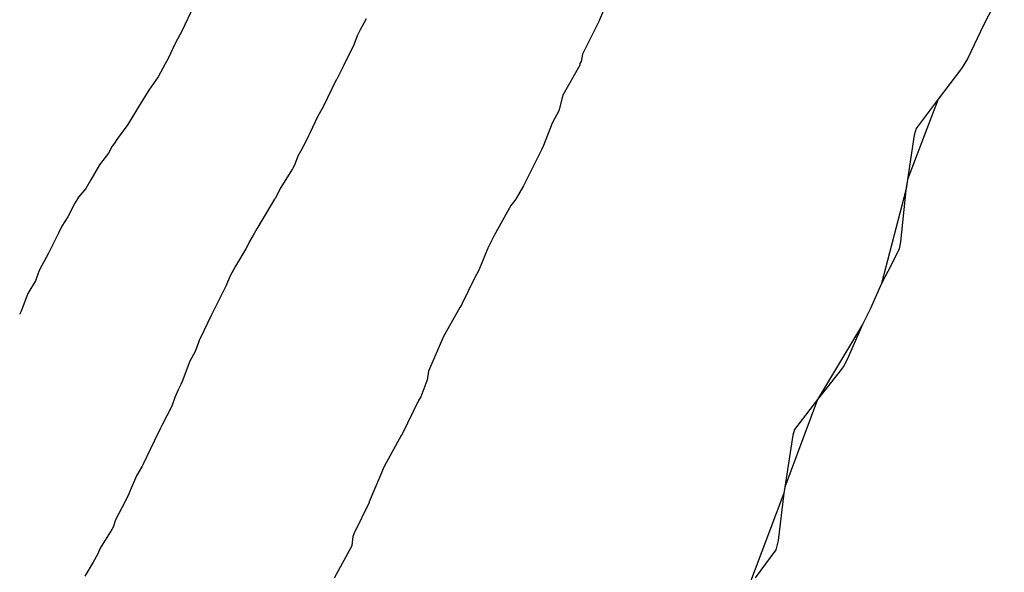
# Model space of a CAD drawing. Extents: x 158343 to 162498, y 431347 to 434500.
# Tile 158 of 220: x 159593 to 159609, y 434014 to 434023. Entities that reach past the tile are written whole.
import ezdxf

# ---------------------------------------------------------------- set-up
doc = ezdxf.new("R2010")
doc.units = 0
doc.header["$LTSCALE"] = 10
doc.header["$MEASUREMENT"] = 0
doc.layers.add('000_arcering', color=8, linetype='CONTINUOUS')
doc.layers.add('def. con-hoogtelijn (index)', color=8, linetype='CONTINUOUS')

# ---------------------------------------------------------------- blocks, each defined once
blk = doc.blocks.new('bestaande hoogtelijnen')
at = {"layer": 'def. con-hoogtelijn (index)'}
for p, q in [((-58.381, -42.593), (-58.722, -43.251)), ((-58.381, -42.593), (-58.722, -43.251)), ((-64.968, -42.829), (-65.11, -43.172)), ((-64.968, -42.829), (-65.11, -43.172)), ((-64.968, -42.829), (-65.11, -43.172)), ((-71.866, -42.964), (-72.052, -43.349)), ((-71.866, -42.964), (-72.052, -43.349)), ((-71.866, -42.964), (-72.052, -43.349)), ((-68.992, -43.159), (-69.09, -43.343)), ((-68.992, -43.159), (-69.09, -43.343)), ((-65.116, -43.191), (-65.191, -43.333)), ((-65.116, -43.191), (-65.191, -43.333)), ((-65.116, -43.191), (-65.191, -43.333)), ((-65.11, -43.172), (-65.116, -43.191)), ((-65.11, -43.172), (-65.116, -43.191)), ((-65.11, -43.172), (-65.116, -43.191)), ((-72.052, -43.349), (-72.167, -43.565)), ((-72.052, -43.349), (-72.167, -43.565)), ((-72.052, -43.349), (-72.167, -43.565)), ((-69.09, -43.343), (-69.14, -43.442)), ((-69.09, -43.343), (-69.14, -43.442)), ((-65.191, -43.333), (-65.396, -43.744)), ((-65.191, -43.333), (-65.396, -43.744)), ((-65.191, -43.333), (-65.396, -43.744)), ((-58.722, -43.251), (-58.992, -43.824)), ((-58.722, -43.251), (-58.992, -43.824)), ((-69.14, -43.442), (-69.199, -43.589)), ((-69.14, -43.442), (-69.199, -43.589)), ((-72.167, -43.565), (-72.278, -43.804)), ((-72.167, -43.565), (-72.278, -43.804)), ((-72.167, -43.565), (-72.278, -43.804)), ((-69.199, -43.589), (-69.371, -43.936)), ((-69.199, -43.589), (-69.371, -43.936)), ((-72.313, -43.868), (-72.335, -43.903)), ((-72.313, -43.868), (-72.335, -43.903)), ((-72.313, -43.868), (-72.335, -43.903)), ((-72.278, -43.804), (-72.313, -43.868)), ((-72.278, -43.804), (-72.313, -43.868)), ((-72.278, -43.804), (-72.313, -43.868)), ((-65.415, -43.866), (-65.436, -43.9)), ((-65.415, -43.866), (-65.436, -43.9)), ((-65.415, -43.866), (-65.436, -43.9)), ((-65.396, -43.744), (-65.415, -43.866)), ((-65.396, -43.744), (-65.415, -43.866)), ((-65.396, -43.744), (-65.415, -43.866)), ((-58.992, -43.824), (-59.09, -43.981)), ((-58.992, -43.824), (-59.09, -43.981)), ((-58.992, -43.824), (-59.051, -43.922)), ((-58.992, -43.824), (-59.051, -43.922)), ((-72.335, -43.903), (-72.41, -44.049)), ((-72.335, -43.903), (-72.41, -44.049)), ((-72.335, -43.903), (-72.41, -44.049)), ((-69.371, -43.936), (-69.481, -44.159)), ((-69.371, -43.936), (-69.481, -44.159)), ((-65.441, -43.93), (-65.721, -44.428)), ((-65.441, -43.93), (-65.721, -44.428)), ((-65.441, -43.93), (-65.721, -44.428)), ((-65.44, -43.926), (-65.441, -43.93)), ((-65.44, -43.926), (-65.441, -43.93)), ((-65.44, -43.926), (-65.441, -43.93)), ((-65.436, -43.9), (-65.44, -43.926)), ((-65.436, -43.9), (-65.44, -43.926)), ((-65.436, -43.9), (-65.44, -43.926)), ((-59.09, -43.981), (-59.48, -44.493)), ((-59.09, -43.981), (-59.48, -44.493)), ((-59.051, -43.922), (-59.09, -43.981)), ((-59.051, -43.922), (-59.09, -43.981)), ((-72.451, -44.124), (-72.604, -44.343)), ((-72.451, -44.124), (-72.604, -44.343)), ((-72.451, -44.124), (-72.604, -44.343)), ((-72.41, -44.049), (-72.451, -44.124)), ((-72.41, -44.049), (-72.451, -44.124)), ((-72.41, -44.049), (-72.451, -44.124)), ((-69.49, -44.173), (-69.707, -44.622)), ((-69.49, -44.173), (-69.707, -44.622)), ((-69.481, -44.159), (-69.49, -44.173)), ((-69.481, -44.159), (-69.49, -44.173)), ((-72.604, -44.343), (-72.779, -44.622)), ((-72.604, -44.343), (-72.779, -44.622)), ((-72.604, -44.343), (-72.779, -44.622)), ((-65.721, -44.428), (-65.788, -44.685)), ((-65.721, -44.428), (-65.788, -44.685)), ((-65.721, -44.428), (-65.788, -44.685)), ((-59.48, -44.493), (-59.992, -45.826)), ((-59.48, -44.493), (-59.992, -45.826)), ((-59.48, -44.493), (-59.847, -44.981)), ((-59.48, -44.493), (-59.847, -44.981)), ((-72.779, -44.622), (-72.957, -44.914)), ((-72.779, -44.622), (-72.957, -44.914)), ((-72.779, -44.622), (-72.957, -44.914)), ((-69.707, -44.622), (-69.798, -44.777)), ((-69.707, -44.622), (-69.798, -44.777)), ((-65.788, -44.685), (-65.897, -44.894)), ((-65.788, -44.685), (-65.897, -44.894)), ((-65.788, -44.685), (-65.897, -44.894)), ((-69.798, -44.777), (-69.928, -45.057)), ((-69.798, -44.777), (-69.928, -45.057)), ((-72.957, -44.914), (-73.112, -45.124)), ((-72.957, -44.914), (-73.112, -45.124)), ((-72.957, -44.914), (-73.112, -45.124)), ((-65.897, -44.894), (-66.043, -45.263)), ((-65.897, -44.894), (-66.043, -45.263)), ((-65.897, -44.894), (-66.043, -45.263)), ((-59.847, -44.981), (-59.88, -45.093)), ((-59.847, -44.981), (-59.88, -45.093)), ((-73.138, -45.161), (-73.176, -45.226)), ((-73.138, -45.161), (-73.176, -45.226)), ((-73.138, -45.161), (-73.176, -45.226)), ((-73.112, -45.124), (-73.138, -45.161)), ((-73.112, -45.124), (-73.138, -45.161)), ((-73.112, -45.124), (-73.138, -45.161)), ((-69.992, -45.184), (-70.08, -45.354)), ((-69.992, -45.184), (-70.08, -45.354)), ((-69.948, -45.101), (-69.992, -45.184)), ((-69.948, -45.101), (-69.992, -45.184)), ((-69.928, -45.057), (-69.948, -45.101)), ((-69.928, -45.057), (-69.948, -45.101)), ((-59.88, -45.093), (-59.992, -45.826)), ((-59.88, -45.093), (-59.992, -45.826)), ((-73.213, -45.273), (-73.278, -45.388)), ((-73.213, -45.273), (-73.278, -45.388)), ((-73.213, -45.273), (-73.278, -45.388)), ((-73.176, -45.226), (-73.213, -45.273)), ((-73.176, -45.226), (-73.213, -45.273)), ((-73.176, -45.226), (-73.213, -45.273)), ((-66.075, -45.334), (-66.096, -45.377)), ((-66.075, -45.334), (-66.096, -45.377)), ((-66.075, -45.334), (-66.096, -45.377)), ((-66.043, -45.263), (-66.075, -45.334)), ((-66.043, -45.263), (-66.075, -45.334)), ((-66.043, -45.263), (-66.075, -45.334)), ((-73.278, -45.388), (-73.426, -45.585)), ((-73.278, -45.388), (-73.426, -45.585)), ((-73.278, -45.388), (-73.426, -45.585)), ((-70.128, -45.442), (-70.186, -45.589)), ((-70.128, -45.442), (-70.186, -45.589)), ((-70.08, -45.354), (-70.128, -45.442)), ((-70.08, -45.354), (-70.128, -45.442)), ((-66.096, -45.377), (-66.373, -45.934)), ((-66.096, -45.377), (-66.373, -45.934)), ((-66.096, -45.377), (-66.373, -45.934)), ((-73.426, -45.585), (-73.571, -45.831)), ((-73.426, -45.585), (-73.571, -45.831)), ((-73.426, -45.585), (-73.571, -45.831)), ((-70.217, -45.648), (-70.421, -45.975)), ((-70.217, -45.648), (-70.421, -45.975)), ((-70.186, -45.589), (-70.217, -45.648)), ((-70.186, -45.589), (-70.217, -45.648)), ((-73.571, -45.831), (-73.654, -45.976)), ((-73.571, -45.831), (-73.654, -45.976)), ((-73.571, -45.831), (-73.654, -45.976)), ((-59.992, -45.826), (-60.015, -45.981)), ((-59.992, -45.826), (-60.015, -45.981)), ((-59.992, -45.826), (-60.011, -45.962)), ((-59.992, -45.826), (-60.011, -45.962)), ((-73.654, -45.976), (-73.776, -46.124)), ((-73.654, -45.976), (-73.776, -46.124)), ((-73.654, -45.976), (-73.776, -46.124)), ((-70.421, -45.975), (-70.502, -46.138)), ((-70.421, -45.975), (-70.502, -46.138)), ((-66.373, -45.934), (-66.498, -46.142)), ((-66.373, -45.934), (-66.498, -46.142)), ((-66.373, -45.934), (-66.498, -46.142)), ((-60.011, -45.962), (-60.019, -46.008)), ((-60.011, -45.962), (-60.019, -46.008)), ((-60.015, -45.981), (-60.019, -46.008)), ((-60.015, -45.981), (-60.019, -46.008)), ((-73.776, -46.124), (-73.838, -46.221)), ((-73.776, -46.124), (-73.838, -46.221)), ((-73.776, -46.124), (-73.838, -46.221)), ((-70.515, -46.157), (-70.722, -46.497)), ((-70.515, -46.157), (-70.722, -46.497)), ((-70.502, -46.138), (-70.515, -46.157)), ((-70.502, -46.138), (-70.515, -46.157)), ((-66.498, -46.142), (-66.52, -46.178)), ((-66.498, -46.142), (-66.52, -46.178)), ((-66.498, -46.142), (-66.52, -46.178)), ((-60.019, -46.008), (-60.42, -47.554)), ((-60.019, -46.008), (-60.42, -47.554)), ((-60.019, -46.008), (-60.109, -46.864)), ((-60.019, -46.008), (-60.109, -46.864)), ((-73.838, -46.221), (-73.953, -46.449)), ((-73.838, -46.221), (-73.953, -46.449)), ((-73.838, -46.221), (-73.953, -46.449)), ((-66.584, -46.26), (-66.862, -46.758)), ((-66.584, -46.26), (-66.862, -46.758)), ((-66.584, -46.26), (-66.862, -46.758)), ((-66.52, -46.178), (-66.584, -46.26)), ((-66.52, -46.178), (-66.584, -46.26)), ((-66.52, -46.178), (-66.584, -46.26)), ((-73.953, -46.449), (-74.05, -46.604)), ((-73.953, -46.449), (-74.05, -46.604)), ((-73.953, -46.449), (-74.05, -46.604)), ((-70.722, -46.497), (-70.811, -46.648)), ((-70.722, -46.497), (-70.811, -46.648)), ((-74.05, -46.604), (-74.11, -46.72)), ((-74.05, -46.604), (-74.11, -46.72)), ((-74.05, -46.604), (-74.11, -46.72)), ((-70.811, -46.648), (-70.855, -46.724)), ((-70.811, -46.648), (-70.855, -46.724)), ((-74.11, -46.72), (-74.277, -47.065)), ((-74.11, -46.72), (-74.277, -47.065)), ((-74.11, -46.72), (-74.277, -47.065)), ((-70.855, -46.724), (-70.931, -46.858)), ((-70.855, -46.724), (-70.931, -46.858)), ((-66.862, -46.758), (-66.971, -46.967)), ((-66.862, -46.758), (-66.971, -46.967)), ((-66.862, -46.758), (-66.971, -46.967)), ((-70.992, -46.981), (-71.162, -47.268)), ((-70.992, -46.981), (-71.162, -47.268)), ((-70.95, -46.9), (-70.992, -46.981)), ((-70.95, -46.9), (-70.992, -46.981)), ((-70.931, -46.858), (-70.95, -46.9)), ((-70.931, -46.858), (-70.95, -46.9)), ((-66.971, -46.967), (-67.118, -47.334)), ((-66.971, -46.967), (-67.118, -47.334)), ((-66.971, -46.967), (-67.118, -47.334)), ((-60.13, -46.981), (-60.264, -47.253)), ((-60.13, -46.981), (-60.264, -47.253)), ((-60.109, -46.864), (-60.13, -46.981)), ((-60.109, -46.864), (-60.13, -46.981)), ((-74.311, -47.124), (-74.423, -47.33)), ((-74.311, -47.124), (-74.423, -47.33)), ((-74.311, -47.124), (-74.423, -47.33)), ((-74.277, -47.065), (-74.311, -47.124)), ((-74.277, -47.065), (-74.311, -47.124)), ((-74.277, -47.065), (-74.311, -47.124)), ((-71.162, -47.268), (-71.259, -47.438)), ((-71.162, -47.268), (-71.259, -47.438)), ((-60.264, -47.253), (-60.42, -47.554)), ((-60.264, -47.253), (-60.42, -47.554)), ((-74.446, -47.384), (-74.489, -47.513)), ((-74.446, -47.384), (-74.489, -47.513)), ((-74.446, -47.384), (-74.489, -47.513)), ((-74.44, -47.373), (-74.446, -47.384)), ((-74.44, -47.373), (-74.446, -47.384)), ((-74.44, -47.373), (-74.446, -47.384)), ((-74.423, -47.33), (-74.44, -47.373)), ((-74.423, -47.33), (-74.44, -47.373)), ((-74.423, -47.33), (-74.44, -47.373)), ((-71.259, -47.438), (-71.318, -47.589)), ((-71.259, -47.438), (-71.318, -47.589)), ((-67.118, -47.334), (-67.194, -47.481)), ((-67.118, -47.334), (-67.194, -47.481)), ((-67.118, -47.334), (-67.194, -47.481)), ((-74.489, -47.513), (-74.616, -47.725)), ((-74.489, -47.513), (-74.616, -47.725)), ((-74.489, -47.513), (-74.616, -47.725)), ((-71.318, -47.589), (-71.453, -47.854)), ((-71.318, -47.589), (-71.453, -47.854)), ((-67.194, -47.481), (-67.397, -47.889)), ((-67.194, -47.481), (-67.397, -47.889)), ((-67.194, -47.481), (-67.397, -47.889)), ((-60.42, -47.554), (-60.61, -47.981)), ((-60.42, -47.554), (-60.61, -47.981)), ((-74.616, -47.725), (-74.726, -48.015)), ((-74.616, -47.725), (-74.726, -48.015)), ((-74.616, -47.725), (-74.726, -48.015)), ((-71.453, -47.854), (-71.562, -48.078)), ((-71.453, -47.854), (-71.562, -48.078)), ((-67.433, -47.954), (-67.704, -48.436)), ((-67.433, -47.954), (-67.704, -48.436)), ((-67.433, -47.954), (-67.704, -48.436)), ((-67.402, -47.905), (-67.433, -47.954)), ((-67.402, -47.905), (-67.433, -47.954)), ((-67.402, -47.905), (-67.433, -47.954)), ((-67.397, -47.889), (-67.402, -47.905)), ((-67.397, -47.889), (-67.402, -47.905)), ((-67.397, -47.889), (-67.402, -47.905)), ((-74.726, -48.015), (-74.756, -48.074)), ((-74.726, -48.015), (-74.756, -48.074)), ((-74.726, -48.015), (-74.756, -48.074)), ((-71.562, -48.078), (-71.757, -48.48)), ((-71.562, -48.078), (-71.757, -48.48)), ((-60.61, -47.981), (-60.737, -48.237)), ((-60.61, -47.981), (-60.737, -48.237)), ((-60.737, -48.237), (-61.488, -49.486)), ((-60.737, -48.237), (-61.488, -49.486)), ((-60.737, -48.237), (-60.992, -48.821)), ((-60.737, -48.237), (-60.992, -48.821)), ((-67.704, -48.436), (-67.957, -49.016)), ((-67.704, -48.436), (-67.957, -49.016)), ((-67.704, -48.436), (-67.957, -49.016)), ((-71.782, -48.539), (-71.833, -48.689)), ((-71.782, -48.539), (-71.833, -48.689)), ((-71.762, -48.489), (-71.782, -48.539)), ((-71.762, -48.489), (-71.782, -48.539)), ((-71.757, -48.48), (-71.762, -48.489)), ((-71.757, -48.48), (-71.762, -48.489)), ((-71.833, -48.689), (-71.924, -48.849)), ((-71.833, -48.689), (-71.924, -48.849)), ((-71.924, -48.849), (-72.052, -49.187)), ((-71.924, -48.849), (-72.052, -49.187)), ((-61.051, -48.923), (-61.088, -48.981)), ((-61.051, -48.923), (-61.088, -48.981)), ((-60.992, -48.821), (-61.051, -48.923)), ((-60.992, -48.821), (-61.051, -48.923)), ((-67.957, -49.016), (-67.979, -49.161)), ((-67.957, -49.016), (-67.979, -49.161)), ((-67.957, -49.016), (-67.979, -49.161)), ((-61.088, -48.981), (-61.488, -49.486)), ((-61.088, -48.981), (-61.488, -49.486)), ((-72.073, -49.234), (-72.12, -49.326)), ((-72.073, -49.234), (-72.12, -49.326)), ((-72.052, -49.187), (-72.073, -49.234)), ((-72.052, -49.187), (-72.073, -49.234)), ((-67.983, -49.176), (-68.083, -49.443)), ((-67.983, -49.176), (-68.083, -49.443)), ((-67.983, -49.176), (-68.083, -49.443)), ((-67.981, -49.167), (-67.983, -49.176)), ((-67.981, -49.167), (-67.983, -49.176)), ((-67.981, -49.167), (-67.983, -49.176)), ((-67.979, -49.161), (-67.981, -49.167)), ((-67.979, -49.161), (-67.981, -49.167)), ((-67.979, -49.161), (-67.981, -49.167)), ((-72.12, -49.326), (-72.171, -49.454)), ((-72.12, -49.326), (-72.171, -49.454)), ((-68.083, -49.443), (-68.121, -49.5)), ((-68.083, -49.443), (-68.121, -49.5)), ((-68.083, -49.443), (-68.121, -49.5)), ((-72.224, -49.595), (-72.39, -49.916)), ((-72.224, -49.595), (-72.39, -49.916)), ((-72.171, -49.454), (-72.224, -49.595)), ((-72.171, -49.454), (-72.224, -49.595)), ((-68.121, -49.5), (-68.395, -50.06)), ((-68.121, -49.5), (-68.395, -50.06)), ((-68.121, -49.5), (-68.395, -50.06)), ((-61.488, -49.486), (-62.029, -50.944)), ((-61.488, -49.486), (-62.029, -50.944)), ((-61.488, -49.486), (-61.868, -49.981)), ((-61.488, -49.486), (-61.868, -49.981)), ((-72.39, -49.916), (-72.411, -49.962)), ((-72.39, -49.916), (-72.411, -49.962)), ((-72.411, -49.962), (-72.51, -50.166)), ((-72.411, -49.962), (-72.51, -50.166)), ((-68.409, -50.083), (-68.69, -50.598)), ((-68.409, -50.083), (-68.69, -50.598)), ((-68.409, -50.083), (-68.69, -50.598)), ((-68.395, -50.06), (-68.409, -50.083)), ((-68.395, -50.06), (-68.409, -50.083)), ((-68.395, -50.06), (-68.409, -50.083)), ((-61.897, -50.076), (-62.029, -50.944)), ((-61.897, -50.076), (-62.029, -50.944)), ((-61.868, -49.981), (-61.897, -50.076)), ((-61.868, -49.981), (-61.897, -50.076)), ((-72.51, -50.166), (-72.705, -50.572)), ((-72.51, -50.166), (-72.705, -50.572)), ((-72.705, -50.572), (-72.714, -50.593)), ((-72.705, -50.572), (-72.714, -50.593)), ((-72.809, -50.753), (-72.914, -50.996)), ((-72.809, -50.753), (-72.914, -50.996)), ((-72.714, -50.593), (-72.809, -50.753)), ((-72.714, -50.593), (-72.809, -50.753)), ((-68.69, -50.598), (-68.939, -51.183)), ((-68.69, -50.598), (-68.939, -51.183)), ((-68.69, -50.598), (-68.939, -51.183)), ((-72.937, -51.052), (-72.992, -51.168)), ((-72.937, -51.052), (-72.992, -51.168)), ((-72.914, -50.996), (-72.937, -51.052)), ((-72.914, -50.996), (-72.937, -51.052)), ((-62.049, -51.039), (-62.65, -52.64)), ((-62.049, -51.039), (-62.65, -52.64)), ((-62.049, -51.039), (-62.142, -51.831)), ((-62.049, -51.039), (-62.142, -51.831)), ((-62.029, -50.944), (-62.049, -51.039)), ((-62.029, -50.944), (-62.049, -51.039)), ((-62.037, -50.981), (-62.049, -51.039)), ((-62.037, -50.981), (-62.049, -51.039)), ((-62.029, -50.944), (-62.037, -50.981)), ((-62.029, -50.944), (-62.037, -50.981)), ((-72.992, -51.168), (-73.159, -51.486)), ((-72.992, -51.168), (-73.159, -51.486)), ((-68.943, -51.197), (-69.19, -51.708)), ((-68.943, -51.197), (-69.19, -51.708)), ((-68.943, -51.197), (-69.19, -51.708)), ((-68.939, -51.183), (-68.943, -51.197)), ((-68.939, -51.183), (-68.943, -51.197)), ((-68.939, -51.183), (-68.943, -51.197)), ((-73.159, -51.486), (-73.2, -51.606)), ((-73.159, -51.486), (-73.2, -51.606)), ((-73.22, -51.648), (-73.413, -51.955)), ((-73.22, -51.648), (-73.413, -51.955)), ((-73.2, -51.606), (-73.22, -51.648)), ((-73.2, -51.606), (-73.22, -51.648)), ((-69.19, -51.708), (-69.213, -51.761)), ((-69.19, -51.708), (-69.213, -51.761)), ((-69.19, -51.708), (-69.213, -51.761)), ((-69.213, -51.761), (-69.23, -51.91)), ((-69.213, -51.761), (-69.23, -51.91)), ((-69.213, -51.761), (-69.23, -51.91)), ((-62.142, -51.831), (-62.181, -51.981)), ((-62.142, -51.831), (-62.181, -51.981)), ((-73.458, -52.061), (-73.53, -52.186)), ((-73.458, -52.061), (-73.53, -52.186)), ((-73.413, -51.955), (-73.458, -52.061)), ((-73.413, -51.955), (-73.458, -52.061)), ((-69.231, -51.917), (-69.525, -52.457)), ((-69.231, -51.917), (-69.525, -52.457)), ((-69.231, -51.917), (-69.525, -52.457)), ((-69.23, -51.91), (-69.231, -51.913)), ((-69.23, -51.91), (-69.231, -51.913)), ((-69.23, -51.91), (-69.231, -51.913)), ((-69.231, -51.913), (-69.231, -51.917)), ((-69.231, -51.913), (-69.231, -51.917)), ((-69.231, -51.913), (-69.231, -51.917)), ((-62.181, -51.981), (-62.524, -52.449)), ((-62.181, -51.981), (-62.524, -52.449)), ((-73.53, -52.186), (-73.668, -52.421)), ((-73.53, -52.186), (-73.668, -52.421))]:
    blk.add_line(p, q, dxfattribs=at)

msp = doc.modelspace()

# ---------------------------------------------------------------- block references
at = {"layer": '000_arcering'}
msp.add_blockref('bestaande hoogtelijnen', (159667.804, 434066.432), dxfattribs=at)

doc.saveas('drawing.dxf')
